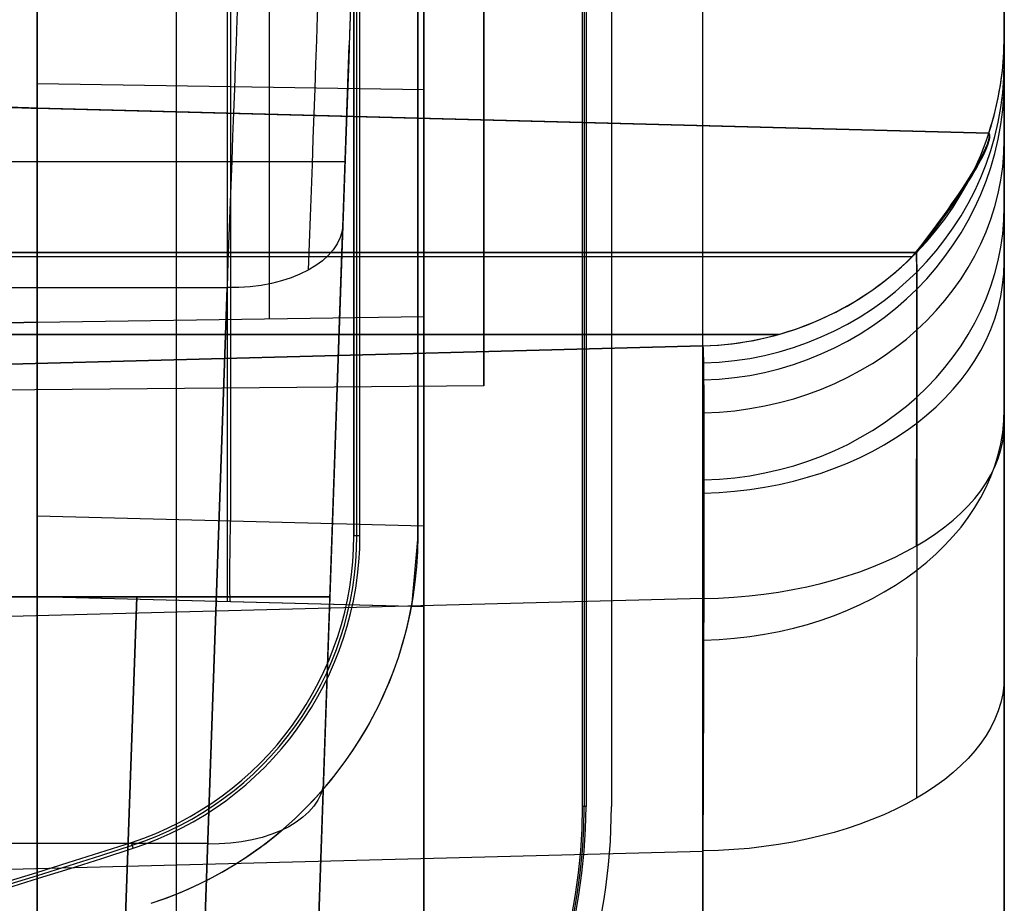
# Model space of a CAD drawing. Extents: x -15 to 7, y 1 to 148.
# Tile 16 of 194: x 4.8 to 7.35, y 10.64 to 12.92. Entities that reach past the tile are written whole.
import ezdxf

# ---------------------------------------------------------------- set-up
doc = ezdxf.new("R2010")
doc.units = 0
doc.layers.add('DEFAULT', color=7, linetype='CONTINUOUS')

msp = doc.modelspace()

# ---------------------------------------------------------------- linework, layer by layer
at = {"layer": 'DEFAULT', "color": 254}
for p, q in [((6.5659, 8.202, -17.9513), (6.5659, 103.3447, -17.9513)), ((7.345, 103.3447, -18.751), (7.345, 8.202, -18.751)), ((6.2552, 10.8888, -19.7), (6.2552, 101.0968, -19.7)), ((6.2596, 10.8888, -19.2), (6.2596, 101.0968, -19.2)), ((6.2639, 101.0968, -18.7), (6.2639, 10.8888, -18.7)), ((6.3296, 101.0968, -18.6), (6.3296, 10.8888, -18.6)), ((6.3296, 101.0968, -19.8), (6.3296, 10.8888, -19.8)), ((6.3296, 101.0968, -19.2), (6.3296, 10.8888, -19.2)), ((5.6639, 100.3968, -18.1), (5.6639, 11.5888, -18.1)), ((5.6718, 11.5888, -18.4), (5.6718, 100.3968, -18.4)), ((5.6796, 11.5888, -18.7), (5.6796, 100.3968, -18.7)), ((5.8296, 100.3968, -17.932), (5.8296, 11.5888, -17.932)), ((5.8296, 11.5888, -18.5956), (5.8296, 100.3968, -18.5956)), ((5.8296, 100.3968, -19.8044), (5.8296, 11.5888, -19.8044)), ((5.8296, 11.5888, -18.2638), (5.8296, 100.3968, -18.2638)), ((4.845, 6.9822, -107.0118), (4.845, 69.6925, -107.0118)), ((5.2055, 8.2058, -107.6218), (5.2055, 69.0632, -107.6218)), ((6.5659, 8.2414, -107.5862), (6.5659, 69.0485, -107.5862)), ((5.6639, 11.5888, -18.1), (5.6639, 35.7648, -18.1)), ((5.6718, 11.5888, -18.4), (5.6718, 35.757, -18.4)), ((5.6796, 11.5888, -18.7), (5.6796, 35.7491, -18.7)), ((6.2596, 10.8888, -19.2), (6.2596, 35.736, -19.2)), ((6.2639, 35.7491, -18.7), (6.2639, 10.8888, -18.7)), ((6.2552, 10.8888, -19.7), (6.2552, 35.7229, -19.7)), ((5.3373, 11.4182, -21.0201), (5.3373, 28.9159, -21.0201)), ((5.8296, 28.9331, -21.033), (5.8296, 11.5888, -21.033)), ((4.845, 28.8987, -21.0072), (4.845, 11.4311, -21.0072)), ((7.345, 8.2414, -106.7865), (7.345, 27.763, -106.7865)), ((7.345, 12.8793, -53.9884), (7.345, 22.394, -53.9884)), ((4.845, 14.5353, -83.503), (4.845, 12.6943, -83.503)), ((4.845, 14.5353, -46.6606), (4.845, 12.6943, -46.6606)), ((4.845, 12.6943, -47.503), (4.845, 14.5353, -47.503)), ((4.845, 14.5353, -50.6606), (4.845, 12.6943, -50.6606)), ((4.845, 12.6943, -51.503), (4.845, 14.5353, -51.503)), ((4.845, 14.5353, -54.6606), (4.845, 12.6943, -54.6606)), ((4.845, 12.6943, -55.503), (4.845, 14.5353, -55.503)), ((4.845, 14.5353, -58.6606), (4.845, 12.6943, -58.6606)), ((4.845, 12.6943, -59.503), (4.845, 14.5353, -59.503)), ((4.845, 14.5353, -62.6606), (4.845, 12.6943, -62.6606)), ((4.845, 12.6943, -63.503), (4.845, 14.5353, -63.503)), ((4.845, 14.5353, -66.6606), (4.845, 12.6943, -66.6606)), ((4.845, 12.6943, -67.503), (4.845, 14.5353, -67.503)), ((4.845, 14.5353, -70.6606), (4.845, 12.6943, -70.6606)), ((4.845, 12.6943, -71.503), (4.845, 14.5353, -71.503)), ((4.845, 14.5353, -74.6606), (4.845, 12.6943, -74.6606)), ((4.845, 12.6943, -75.503), (4.845, 14.5353, -75.503)), ((4.845, 14.5353, -78.6606), (4.845, 12.6943, -78.6606)), ((4.845, 12.6943, -79.503), (4.845, 14.5353, -79.503)), ((4.845, 14.5353, -82.6606), (4.845, 12.6943, -82.6606)), ((4.845, 12.6943, -47.0818), (4.845, 14.5353, -47.0818)), ((4.845, 12.6943, -51.0818), (4.845, 14.5353, -51.0818)), ((4.845, 12.6943, -55.0818), (4.845, 14.5353, -55.0818)), ((4.845, 12.6943, -59.0818), (4.845, 14.5353, -59.0818)), ((4.845, 12.6943, -63.0818), (4.845, 14.5353, -63.0818)), ((4.845, 12.6943, -67.0818), (4.845, 14.5353, -67.0818)), ((4.845, 12.6943, -71.0818), (4.845, 14.5353, -71.0818)), ((4.845, 12.6943, -75.0818), (4.845, 14.5353, -75.0818)), ((4.845, 12.6943, -79.0818), (4.845, 14.5353, -79.0818)), ((4.845, 12.6943, -83.0818), (4.845, 14.5353, -83.0818)), ((6, 11.9764, -99.8645), (6, 14.2455, -99.8645)), ((4.845, 11.6406, -25.0462), (4.845, 13.8826, -26.6458)), ((5.3451, 13.8749, -26.6564), (5.3451, 11.6275, -25.0529)), ((5.845, 11.6144, -25.0597), (5.845, 13.8673, -26.6671)), ((7.345, 12.8793, -38.1316), (7.345, 12.8793, -88.1812)), ((4.845, 12.7579, -25.8434), (5.845, 12.7427, -25.8647)), ((7.3052, 12.6299, -82.1568), (4.6908, 12.6984, -82.1568)), ((7.3052, 12.6299, -78.1568), (4.6908, 12.6984, -78.1568)), ((7.3052, 12.6299, -74.1568), (4.6908, 12.6984, -74.1568)), ((7.3052, 12.6299, -70.1568), (4.6908, 12.6984, -70.1568)), ((7.3052, 12.6299, -66.1568), (4.6908, 12.6984, -66.1568)), ((7.3052, 12.6299, -62.1568), (4.6908, 12.6984, -62.1568)), ((7.3052, 12.6299, -58.1568), (4.6908, 12.6984, -58.1568)), ((7.3052, 12.6299, -54.1568), (4.6908, 12.6984, -54.1568)), ((7.3052, 12.6299, -50.1568), (4.6908, 12.6984, -50.1568)), ((7.3052, 12.6299, -46.1568), (4.6908, 12.6984, -46.1568)), ((4.6908, 12.6984, -48.0068), (7.3052, 12.6299, -48.0068)), ((4.6908, 12.6984, -52.0068), (7.3052, 12.6299, -52.0068)), ((4.6908, 12.6984, -56.0068), (7.3052, 12.6299, -56.0068)), ((4.6908, 12.6984, -60.0068), (7.3052, 12.6299, -60.0068)), ((4.6908, 12.6984, -64.0068), (7.3052, 12.6299, -64.0068)), ((4.6908, 12.6984, -68.0068), (7.3052, 12.6299, -68.0068)), ((4.6908, 12.6984, -72.0068), (7.3052, 12.6299, -72.0068)), ((4.6908, 12.6984, -76.0068), (7.3052, 12.6299, -76.0068)), ((4.6908, 12.6984, -80.0068), (7.3052, 12.6299, -80.0068)), ((4.6908, 12.6984, -84.0068), (7.3052, 12.6299, -84.0068)), ((4.845, 12.6943, -46.6606), (4.845, 12.6943, -47.503)), ((4.845, 12.6943, -50.6606), (4.845, 12.6943, -51.503)), ((4.845, 12.6943, -54.6606), (4.845, 12.6943, -55.503)), ((4.845, 12.6943, -58.6606), (4.845, 12.6943, -59.503)), ((4.845, 12.6943, -62.6606), (4.845, 12.6943, -63.503)), ((4.845, 12.6943, -66.6606), (4.845, 12.6943, -67.503)), ((4.845, 12.6943, -70.6606), (4.845, 12.6943, -71.503)), ((4.845, 12.6943, -74.6606), (4.845, 12.6943, -75.503)), ((4.845, 12.6943, -78.6606), (4.845, 12.6943, -79.503)), ((4.845, 12.6943, -82.6606), (4.845, 12.6943, -83.503)), ((7.3052, 12.6299, -83.0818), (4.845, 12.6943, -83.0818)), ((7.3052, 12.6299, -79.0818), (4.845, 12.6943, -79.0818)), ((7.3052, 12.6299, -75.0818), (4.845, 12.6943, -75.0818)), ((7.3052, 12.6299, -71.0818), (4.845, 12.6943, -71.0818)), ((7.3052, 12.6299, -67.0818), (4.845, 12.6943, -67.0818)), ((7.3052, 12.6299, -63.0818), (4.845, 12.6943, -63.0818)), ((7.3052, 12.6299, -59.0818), (4.845, 12.6943, -59.0818)), ((7.3052, 12.6299, -55.0818), (4.845, 12.6943, -55.0818)), ((7.3052, 12.6299, -51.0818), (4.845, 12.6943, -51.0818)), ((7.3052, 12.6299, -47.0818), (4.845, 12.6943, -47.0818)), ((5.998, 12.6641, -84.0068), (5.998, 12.6641, -82.1568)), ((5.998, 12.6641, -80.0068), (5.998, 12.6641, -78.1568)), ((5.998, 12.6641, -76.0068), (5.998, 12.6641, -74.1568)), ((5.998, 12.6641, -72.0068), (5.998, 12.6641, -70.1568)), ((5.998, 12.6641, -68.0068), (5.998, 12.6641, -66.1568)), ((5.998, 12.6641, -64.0068), (5.998, 12.6641, -62.1568)), ((5.998, 12.6641, -60.0068), (5.998, 12.6641, -58.1568)), ((5.998, 12.6641, -56.0068), (5.998, 12.6641, -54.1568)), ((5.998, 12.6641, -52.0068), (5.998, 12.6641, -50.1568)), ((5.998, 12.6641, -48.0068), (5.998, 12.6641, -46.1568)), ((7.3052, 12.6299, -82.1568), (7.3052, 12.6299, -84.0068)), ((7.3052, 12.6299, -78.1568), (7.3052, 12.6299, -80.0068)), ((7.3052, 12.6299, -74.1568), (7.3052, 12.6299, -76.0068)), ((7.3052, 12.6299, -70.1568), (7.3052, 12.6299, -72.0068)), ((7.3052, 12.6299, -66.1568), (7.3052, 12.6299, -68.0068)), ((7.3052, 12.6299, -62.1568), (7.3052, 12.6299, -64.0068)), ((7.3052, 12.6299, -58.1568), (7.3052, 12.6299, -60.0068)), ((7.3052, 12.6299, -54.1568), (7.3052, 12.6299, -56.0068)), ((7.3052, 12.6299, -50.1568), (7.3052, 12.6299, -52.0068)), ((7.3052, 12.6299, -46.1568), (7.3052, 12.6299, -48.0068)), ((0, 12.3212, -81.6568), (7.1182, 12.3212, -81.8432)), ((0, 12.3212, -77.6568), (7.1182, 12.3212, -77.8432)), ((0, 12.3212, -73.6568), (7.1182, 12.3212, -73.8432)), ((0, 12.3212, -69.6568), (7.1182, 12.3212, -69.8432)), ((0, 12.3212, -65.6568), (7.1182, 12.3212, -65.8432)), ((0, 12.3212, -61.6568), (7.1182, 12.3212, -61.8432)), ((0, 12.3212, -57.6568), (7.1182, 12.3212, -57.8432)), ((0, 12.3212, -53.6568), (7.1182, 12.3212, -53.8432)), ((0, 12.3212, -49.6568), (7.1182, 12.3212, -49.8432)), ((0, 12.3212, -45.6568), (7.1182, 12.3212, -45.8432)), ((7.1182, 12.3212, -48.3204), (0, 12.3212, -48.5068)), ((7.1182, 12.3212, -52.3204), (0, 12.3212, -52.5068)), ((7.1182, 12.3212, -56.3204), (0, 12.3212, -56.5068)), ((7.1182, 12.3212, -60.3204), (0, 12.3212, -60.5068)), ((7.1182, 12.3212, -64.3204), (0, 12.3212, -64.5068)), ((7.1182, 12.3212, -68.3204), (0, 12.3212, -68.5068)), ((7.1182, 12.3212, -72.3204), (0, 12.3212, -72.5068)), ((7.1182, 12.3212, -76.3204), (0, 12.3212, -76.5068)), ((7.1182, 12.3212, -80.3204), (0, 12.3212, -80.5068)), ((7.1182, 12.3212, -84.3204), (0, 12.3212, -84.5068)), ((7.1075, 12.3104, -45.8431), (7.1182, 12.3212, -45.8432)), ((7.1075, 12.3104, -49.8431), (7.1182, 12.3212, -49.8432)), ((7.1075, 12.3104, -53.8431), (7.1182, 12.3212, -53.8432)), ((7.1075, 12.3104, -57.8431), (7.1182, 12.3212, -57.8432)), ((7.1075, 12.3104, -61.8431), (7.1182, 12.3212, -61.8432)), ((7.1075, 12.3104, -65.8431), (7.1182, 12.3212, -65.8432)), ((7.1075, 12.3104, -69.8431), (7.1182, 12.3212, -69.8432)), ((7.1075, 12.3104, -73.8431), (7.1182, 12.3212, -73.8432)), ((7.1075, 12.3104, -77.8431), (7.1182, 12.3212, -77.8432)), ((7.1075, 12.3104, -81.8431), (7.1182, 12.3212, -81.8432)), ((0, 12.3076, -81.6569), (7.1075, 12.3104, -81.8431)), ((7.1075, 12.3104, -84.3205), (0, 12.3076, -84.5066)), ((0, 12.3076, -77.6569), (7.1075, 12.3104, -77.8431)), ((7.1075, 12.3104, -80.3205), (0, 12.3076, -80.5066)), ((0, 12.3076, -73.6569), (7.1075, 12.3104, -73.8431)), ((7.1075, 12.3104, -76.3205), (0, 12.3076, -76.5066)), ((0, 12.3076, -69.6569), (7.1075, 12.3104, -69.8431)), ((7.1075, 12.3104, -72.3205), (0, 12.3076, -72.5066)), ((0, 12.3076, -65.6569), (7.1075, 12.3104, -65.8431)), ((7.1075, 12.3104, -68.3205), (0, 12.3076, -68.5066)), ((0, 12.3076, -61.6569), (7.1075, 12.3104, -61.8431)), ((7.1075, 12.3104, -64.3205), (0, 12.3076, -64.5066)), ((0, 12.3076, -57.6569), (7.1075, 12.3104, -57.8431)), ((7.1075, 12.3104, -60.3205), (0, 12.3076, -60.5066)), ((0, 12.3076, -53.6569), (7.1075, 12.3104, -53.8431)), ((7.1075, 12.3104, -56.3205), (0, 12.3076, -56.5066)), ((0, 12.3076, -49.6569), (7.1075, 12.3104, -49.8431)), ((7.1075, 12.3104, -52.3205), (0, 12.3076, -52.5066)), ((0, 12.3076, -45.6569), (7.1075, 12.3104, -45.8431)), ((7.1075, 12.3104, -48.3205), (0, 12.3076, -48.5066)), ((4.845, 12.141, -91.9055), (-1.5, 11.9749, -91.8178)), ((-1.5, 11.9749, -33.7039), (4.845, 12.141, -33.6163)), ((4.845, 12.141, -33.6163), (5.845, 12.1558, -33.5946)), ((4.845, 12.141, -91.9055), (4.845, 9.1977, -93.9185)), ((5.845, 12.1558, -33.5946), (5.845, 9.1845, -31.5625)), ((0, 12.109, -81.6569), (6.7611, 12.109, -81.834)), ((6.7611, 12.109, -84.3295), (0, 12.109, -84.5066)), ((0, 12.109, -77.6569), (6.7611, 12.109, -77.834)), ((6.7611, 12.109, -80.3295), (0, 12.109, -80.5066)), ((0, 12.109, -73.6569), (6.7611, 12.109, -73.834)), ((6.7611, 12.109, -76.3295), (0, 12.109, -76.5066)), ((0, 12.109, -69.6569), (6.7611, 12.109, -69.834)), ((6.7611, 12.109, -72.3295), (0, 12.109, -72.5066)), ((0, 12.109, -65.6569), (6.7611, 12.109, -65.834)), ((6.7611, 12.109, -68.3295), (0, 12.109, -68.5066)), ((0, 12.109, -61.6569), (6.7611, 12.109, -61.834)), ((6.7611, 12.109, -64.3295), (0, 12.109, -64.5066)), ((0, 12.109, -57.6569), (6.7611, 12.109, -57.834)), ((6.7611, 12.109, -60.3295), (0, 12.109, -60.5066)), ((0, 12.109, -53.6569), (6.7611, 12.109, -53.834)), ((6.7611, 12.109, -56.3295), (0, 12.109, -56.5066)), ((0, 12.109, -49.6569), (6.7611, 12.109, -49.834)), ((6.7611, 12.109, -52.3295), (0, 12.109, -52.5066)), ((0, 12.109, -45.6569), (6.7611, 12.109, -45.834)), ((6.7611, 12.109, -48.3295), (0, 12.109, -48.5066)), ((0, 11.9076, -45.6569), (6.5659, 12.0795, -45.8289)), ((6.5659, 12.0795, -48.3346), (0, 11.9076, -48.5066)), ((0, 11.9076, -49.6569), (6.5659, 12.0795, -49.8289)), ((6.5659, 12.0795, -52.3346), (0, 11.9076, -52.5066)), ((0, 11.9076, -53.6569), (6.5659, 12.0795, -53.8289)), ((6.5659, 12.0795, -56.3346), (0, 11.9076, -56.5066)), ((0, 11.9076, -57.6569), (6.5659, 12.0795, -57.8289)), ((6.5659, 12.0795, -60.3346), (0, 11.9076, -60.5066)), ((0, 11.9076, -61.6569), (6.5659, 12.0795, -61.8289)), ((6.5659, 12.0795, -64.3346), (0, 11.9076, -64.5066)), ((0, 11.9076, -65.6569), (6.5659, 12.0795, -65.8289)), ((6.5659, 12.0795, -68.3346), (0, 11.9076, -68.5066)), ((0, 11.9076, -69.6569), (6.5659, 12.0795, -69.8289)), ((6.5659, 12.0795, -72.3346), (0, 11.9076, -72.5066)), ((0, 11.9076, -73.6569), (6.5659, 12.0795, -73.8289)), ((6.5659, 12.0795, -76.3346), (0, 11.9076, -76.5066)), ((0, 11.9076, -77.6569), (6.5659, 12.0795, -77.8289)), ((6.5659, 12.0795, -80.3346), (0, 11.9076, -80.5066)), ((0, 11.9076, -81.6569), (6.5659, 12.0795, -81.8289)), ((6.5659, 12.0795, -84.3346), (0, 11.9076, -84.5066)), ((6.5659, 12.0795, -38.1316), (0, 11.9076, -38.2223)), ((0, 11.9076, -88.0905), (6.5659, 12.0795, -88.1812)), ((0, 11.9076, -41.9803), (6.5659, 12.0795, -41.9803)), ((0, 11.9076, -49.0818), (6.5659, 12.0795, -49.0818)), ((0, 11.9076, -53.0818), (6.5659, 12.0795, -53.0818)), ((0, 11.9076, -57.0818), (6.5659, 12.0795, -57.0818)), ((0, 11.9076, -61.0818), (6.5659, 12.0795, -61.0818)), ((0, 11.9076, -65.0818), (6.5659, 12.0795, -65.0818)), ((0, 11.9076, -69.0818), (6.5659, 12.0795, -69.0818)), ((0, 11.9076, -73.0818), (6.5659, 12.0795, -73.0818)), ((0, 11.9076, -77.0818), (6.5659, 12.0795, -77.0818)), ((0, 11.9076, -81.0818), (6.5659, 12.0795, -81.0818)), ((0, 11.9076, -86.2579), (6.5659, 12.0795, -86.2579)), ((0, 11.9076, -38.2223), (6.5659, 12.0795, -38.1316)), ((6.5659, 12.0795, -45.8289), (6.5659, 12.0795, -38.1316)), ((6.5659, 12.0795, -49.8289), (6.5659, 12.0795, -48.3346)), ((6.5659, 12.0795, -53.8289), (6.5659, 12.0795, -52.3346)), ((6.5659, 12.0795, -57.8289), (6.5659, 12.0795, -56.3346)), ((6.5659, 12.0795, -61.8289), (6.5659, 12.0795, -60.3346)), ((6.5659, 12.0795, -65.8289), (6.5659, 12.0795, -64.3346)), ((6.5659, 12.0795, -69.8289), (6.5659, 12.0795, -68.3346)), ((6.5659, 12.0795, -73.8289), (6.5659, 12.0795, -72.3346)), ((6.5659, 12.0795, -77.8289), (6.5659, 12.0795, -76.3346)), ((6.5659, 12.0795, -81.8289), (6.5659, 12.0795, -80.3346)), ((6.5659, 12.0795, -88.1812), (6.5659, 12.0795, -84.3346)), ((6, 11.9764, -99.8645), (-1, 11.9153, -99.8645)), ((7.345, 11.878, -90.079), (7.345, 7.8464, -92.8363)), ((4.845, 11.6406, -25.0462), (5.845, 11.6144, -25.0597)), ((5.6796, 11.5888, -18.7), (5.6639, 11.5888, -18.1)), ((5.6796, 11.5888, -18.7), (5.6639, 11.5888, -18.1)), ((5.8296, 11.5888, -21.033), (5.8127, 11.4057, -21.0326)), ((5.8296, 11.5888, -21.033), (5.8296, 11.5888, -19.8044)), ((5.8296, 11.5888, -17.932), (5.8296, 11.5888, -18.5956)), ((4.845, 11.4311, -21.0072), (4.845, 11.4311, -24.6393)), ((5.8127, 11.4057, -21.0326), (4.845, 11.4311, -21.0072)), ((5.845, 11.4049, -24.6528), (4.845, 11.4311, -24.6393)), ((5.845, 11.4049, -22.7927), (4.845, 11.4311, -22.7927)), ((5.845, 11.4049, -24.6528), (4.845, 11.4311, -24.6393)), ((6.5659, 11.4265, -89.4189), (0, 11.2546, -89.3282)), ((5.345, 11.418, -24.6461), (5.345, 11.418, -21.0203)), ((5.845, 11.4049, -20.9334), (5.8127, 11.4057, -20.9326)), ((5.8127, 11.4057, -21.0326), (5.8127, 11.4057, -20.9326)), ((5.845, 9.1845, -20.9334), (5.845, 11.4049, -20.9334)), ((5.845, 11.4049, -20.9334), (5.845, 11.4049, -24.6528)), ((6.5659, 7.3949, -92.1762), (6.5659, 11.4265, -89.4189)), ((7.345, 8.4599, -33.105), (7.345, 11.225, -34.9961)), ((6.2639, 10.8888, -18.7), (6.2552, 10.8888, -19.7)), ((6.2639, 10.8888, -18.7), (6.2552, 10.8888, -19.7)), ((6.3296, 10.8888, -19.8), (6.3296, 10.8888, -18.6)), ((5.0936, 10.7808, -18.7), (5.0887, 10.7958, -18.1)), ((5.0936, 10.7808, -18.7), (5.0887, 10.7958, -18.1)), ((0, 10.6016, -35.7469), (6.5659, 10.7735, -35.6562)), ((6.5659, 10.7735, -35.6562), (6.5659, 8.0085, -33.7651))]:
    msp.add_line(p, q, dxfattribs=at)
at = {"layer": 'DEFAULT', "color": 1}
for p, q in [((5.6807, 13.6826, -31.6458), (5.6021, 11.4311, -30.0394)), ((5.5354, 9.5206, -31.057), (5.6519, 12.8574, -31.057)), ((-3.0436, 12.5568, -30.8426), (5.6414, 12.5568, -30.8426)), ((5.5354, 9.5206, -31.3863), (5.6357, 12.3943, -33.4367)), ((-5.7381, 12.2305, -33.6809), (5.3359, 12.2305, -33.6809)), ((5.3359, 12.2305, -33.6809), (5.2355, 9.3568, -31.6306)), ((5.2355, 9.3568, -31.6306), (5.3359, 12.2305, -33.6809)), ((5.6177, 11.878, -33.0683), (5.6177, 11.878, -30.3582)), ((-6.0043, 11.4311, -28.0223), (5.6021, 11.4311, -28.0223)), ((5.1024, 11.4311, -26.0052), (-5.5046, 11.4311, -26.0052)), ((5.6021, 11.4311, -30.0394), (3.3628, 11.4311, -30.0394)), ((5.0357, 9.5206, -26.0719), (5.1024, 11.4311, -26.0052)), ((5.1024, 11.4311, -26.0052), (5.0357, 9.5206, -26.0719)), ((5.6021, 11.4311, -26.5049), (5.5354, 9.5206, -26.5716)), ((5.6021, 11.4311, -30.0394), (5.6021, 11.4311, -26.5049)), ((-5.6879, 10.7937, -32.6557), (5.2857, 10.7937, -32.6557))]:
    msp.add_line(p, q, dxfattribs=at)
at = {"layer": 'DEFAULT', "color": 254, "extrusion": (1, -1.23064e-15, -6.49262e-16)}
msp.add_arc((9.0374, -38.1544, 5.845), 5.5241, 359.9987, 55.6321, dxfattribs=at)
at = {"layer": 'DEFAULT', "color": 254, "extrusion": (1, 0, 0)}
for centre, radius, start, end in [((9.0374, -38.1544, 5.445), 5.5136, 359.9987, 55.6321), ((9.0326, -38.1599, 4.845), 5.5052, 41.7324, 55.6226), ((13.1109, -99.8645, 4.845), 2.75, 90, 270), ((13.1109, -99.8645, 6), 1.1345, 90, 270), ((11.9309, -24.6393, 4.845), 0.4998, 179.9987, 234.494)]:
    msp.add_arc(centre, radius, start, end, dxfattribs=at)
at = {"layer": 'DEFAULT', "color": 1, "extrusion": (0.999391, -0.034899, -3.67981e-11)}
msp.add_arc((9.217, -38.1584, 5.1997), 5.799, 26.07816, 54.51218, dxfattribs=at)
at = {"layer": 'DEFAULT', "color": 254, "extrusion": (1, 3.83425e-15, -3.31151e-15)}
msp.add_arc((9.0374, -87.3674, 4.845), 5.4979, 304.3681, 339.9775, dxfattribs=at)
at = {"layer": 'DEFAULT', "color": 1, "extrusion": (0.999368, -0.035555, -2.95535e-06)}
msp.add_arc((9.2245, -38.158, 5.1061), 5.5864, 26.4827, 54.5445, dxfattribs=at)
at = {"layer": 'DEFAULT', "color": 1, "extrusion": (0.999323, -0.036801, 6.44571e-07)}
msp.add_arc((9.2274, -38.1577, 4.8822), 5.4978, 26.9795, 54.5171, dxfattribs=at)
at = {"layer": 'DEFAULT', "color": 254}
for centre, radius, start, end in [((6.545, 12.8793, -88.1812), 0.8, 271.5, 0), ((6.545, 12.8793, -38.1316), 0.8, 271.5, 0), ((6.545, 12.8793, -63.1564), 0.8, 341.8404, 0), ((4.8296, 11.5888, -18.1), 0.8343, 288.0932, 360), ((4.8296, 11.5888, -18.1), 0.8343, 288.0932, 360), ((4.8296, 11.5888, -18.4), 0.8421, 288.0932, 0), ((4.8296, 11.5888, -18.4), 0.8421, 288.0932, 0), ((4.8296, 11.5888, -18.7), 0.85, 288.0932, 0), ((4.8296, 11.5888, -18.7), 0.85, 288.0932, 0), ((4.8296, 11.5888, -20.4187), 1, 288.0932, 0), ((4.8296, 11.5888, -18.2548), 1, 288.0932, 0), ((4.8296, 10.8888, -19.7), 1.4256, 288.0932, 360), ((4.8296, 10.8888, -19.7), 1.4256, 288.0932, 360), ((4.8296, 10.8888, -19.2), 1.4299, 288.0932, 0), ((4.8296, 10.8888, -19.2), 1.4299, 288.0932, 0), ((4.8296, 10.8888, -18.7), 1.4343, 288.0932, 360), ((4.8296, 10.8888, -18.7), 1.4343, 288.0932, 360), ((4.8296, 10.8888, -19.2), 1.5, 288.0932, 0), ((-0.2588, 27.1632, -18.1), 17.2188, 251.90683, 288.09317), ((-0.2588, 27.1632, -18.1), 17.2188, 251.90683, 288.09317), ((-0.2588, 27.1632, -18.7), 17.2345, 251.90683, 288.09317), ((-0.2588, 27.1632, -18.7), 17.2345, 251.90683, 288.09317), ((-0.2588, 27.1632, -18.4), 17.2267, 251.90683, 288.09317), ((-0.2588, 27.1632, -18.4), 17.2267, 251.90683, 288.09317)]:
    msp.add_arc(centre, radius, start, end, dxfattribs=at)
at = {"layer": 'DEFAULT', "color": 254, "extrusion": (1, -3.75387e-15, -1.43054e-15)}
msp.add_arc((9.0806, -38.1316, 7.345), 3.7987, 359.9992, 27.8148, dxfattribs=at)
at = {"layer": 'DEFAULT', "color": 254, "extrusion": (1, -1.12443e-14, 9.40694e-15)}
msp.add_arc((10.5801, -88.1813, 7.345), 2.2992, 332.1852, 0.0008, dxfattribs=at)
at = {"layer": 'DEFAULT', "color": 254, "extrusion": (9.5684e-06, 0.240338, 0.970689)}
msp.add_arc((-6.5446, -33.7624, -83.0538), 0.7999, 91.6434, 180.0186, dxfattribs=at)
at = {"layer": 'DEFAULT', "color": 254, "extrusion": (-1.69519e-05, -0.240331, 0.970691)}
msp.add_arc((6.5442, 3.449, -39.1964), 0.7999, 271.6442, 0.0328, dxfattribs=at)
at = {"layer": 'DEFAULT', "color": 254, "extrusion": (0.026177, 0.999657, 6.05103e-15)}
msp.add_arc((-3.6113, -82.6606, 12.8168), 0.8998, 145.9495, 179.9993, dxfattribs=at)
at = {"layer": 'DEFAULT', "color": 254, "extrusion": (0.026177, 0.999657, -2.21512e-14)}
msp.add_arc((-3.6113, -83.503, 12.8168), 0.8998, 180.0007, 214.0505, dxfattribs=at)
at = {"layer": 'DEFAULT', "color": 254, "extrusion": (0.026177, 0.999657, 2.75741e-15)}
msp.add_arc((-3.6113, -78.6606, 12.8168), 0.8998, 145.9495, 179.9993, dxfattribs=at)
at = {"layer": 'DEFAULT', "color": 254, "extrusion": (0.026177, 0.999657, 2.28577e-15)}
msp.add_arc((-3.6113, -79.503, 12.8168), 0.8998, 180.0007, 214.0505, dxfattribs=at)
at = {"layer": 'DEFAULT', "color": 254, "extrusion": (0.026177, 0.999657, -4.44564e-15)}
msp.add_arc((-3.6113, -74.6606, 12.8168), 0.8998, 145.9495, 179.9993, dxfattribs=at)
at = {"layer": 'DEFAULT', "color": 254, "extrusion": (0.026177, 0.999657, 2.02171e-14)}
msp.add_arc((-3.6113, -75.503, 12.8168), 0.8998, 180.0007, 214.0505, dxfattribs=at)
at = {"layer": 'DEFAULT', "color": 254, "extrusion": (0.026177, 0.999657, -4.49e-15)}
msp.add_arc((-3.6113, -70.6606, 12.8168), 0.8998, 145.9495, 179.9993, dxfattribs=at)
at = {"layer": 'DEFAULT', "color": 254, "extrusion": (0.026177, 0.999657, 7.08693e-15)}
msp.add_arc((-3.6113, -71.503, 12.8168), 0.8998, 180.0007, 214.0505, dxfattribs=at)
at = {"layer": 'DEFAULT', "color": 254, "extrusion": (0.026177, 0.999657, -7.88082e-15)}
msp.add_arc((-3.6113, -66.6606, 12.8168), 0.8998, 145.9495, 179.9993, dxfattribs=at)
at = {"layer": 'DEFAULT', "color": 254, "extrusion": (0.026177, 0.999657, -5.84685e-15)}
msp.add_arc((-3.6113, -67.503, 12.8168), 0.8998, 180.0007, 214.0505, dxfattribs=at)
at = {"layer": 'DEFAULT', "color": 254, "extrusion": (0.026177, 0.999657, -1.03408e-14)}
msp.add_arc((-3.6113, -62.6606, 12.8168), 0.8998, 145.9495, 179.9993, dxfattribs=at)
at = {"layer": 'DEFAULT', "color": 254, "extrusion": (0.026177, 0.999657, 3.60635e-14)}
msp.add_arc((-3.6113, -63.503, 12.8168), 0.8998, 180.0007, 214.0505, dxfattribs=at)
at = {"layer": 'DEFAULT', "color": 254, "extrusion": (0.026177, 0.999657, 4.1684e-16)}
msp.add_arc((-3.6113, -58.6606, 12.8168), 0.8998, 145.9495, 179.9993, dxfattribs=at)
at = {"layer": 'DEFAULT', "color": 254, "extrusion": (0.026177, 0.999657, 3.05552e-15)}
msp.add_arc((-3.6113, -59.503, 12.8168), 0.8998, 180.0007, 214.0505, dxfattribs=at)
at = {"layer": 'DEFAULT', "color": 254, "extrusion": (0.026177, 0.999657, -1.73018e-14)}
msp.add_arc((-3.6113, -54.6606, 12.8168), 0.8998, 145.9495, 179.9993, dxfattribs=at)
at = {"layer": 'DEFAULT', "color": 254, "extrusion": (0.026177, 0.999657, 2.99564e-14)}
msp.add_arc((-3.6113, -55.503, 12.8168), 0.8998, 180.0007, 214.0505, dxfattribs=at)
at = {"layer": 'DEFAULT', "color": 254, "extrusion": (0.026177, 0.999657, 2.72088e-15)}
msp.add_arc((-3.6113, -50.6606, 12.8168), 0.8998, 145.9495, 179.9993, dxfattribs=at)
at = {"layer": 'DEFAULT', "color": 254, "extrusion": (0.026177, 0.999657, -9.45424e-15)}
msp.add_arc((-3.6113, -51.503, 12.8168), 0.8998, 180.0007, 214.0505, dxfattribs=at)
at = {"layer": 'DEFAULT', "color": 254, "extrusion": (0.026177, 0.999657, -4.00466e-15)}
msp.add_arc((-3.6113, -46.6606, 12.8168), 0.8998, 145.9495, 179.9993, dxfattribs=at)
at = {"layer": 'DEFAULT', "color": 254, "extrusion": (0.026177, 0.999657, -1.96417e-15)}
msp.add_arc((-3.6113, -47.503, 12.8168), 0.8998, 180.0007, 214.0505, dxfattribs=at)
at = {"layer": 'DEFAULT', "color": 254, "extrusion": (0.783873, -0.608104, 0.125506)}
for centre in [(14.1291, -47.3715, -7.9791), (14.1291, -51.3399, -8.4811), (14.1291, -55.3082, -8.9832), (14.1291, -59.2766, -9.4852), (14.1291, -63.245, -9.9872), (14.1291, -67.2134, -10.4892), (14.1291, -71.1817, -10.9912), (14.1291, -75.1501, -11.4933), (14.1291, -79.1185, -11.9953), (14.1291, -83.0868, -12.4973)]:
    msp.add_arc(centre, 0.3279, 261.9695, 358.5193, dxfattribs=at)
at = {"layer": 'DEFAULT', "color": 254, "extrusion": (0.770273, -0.62059, 0.146791)}
for centre in [(14.0875, -47.1476, -9.258), (14.0875, -51.1043, -9.8451), (14.0875, -55.0609, -10.4323), (14.0875, -59.0176, -11.0195), (14.0875, -62.9743, -11.6066), (14.0875, -66.9309, -12.1938), (14.0875, -70.8876, -12.781), (14.0875, -74.8443, -13.3681), (14.0875, -78.8009, -13.9553), (14.0875, -82.7576, -14.5424)]:
    msp.add_arc(centre, 0.3309, 262.6871, 358.0887, dxfattribs=at)
at = {"layer": 'DEFAULT', "color": 254, "extrusion": (0.79128, -0.599803, -0.118795)}
for centre in [(14.153, -81.7972, 7.9648), (14.153, -77.8255, 7.4896), (14.153, -73.8538, 7.0144), (14.153, -69.8822, 6.5393), (14.153, -65.9105, 6.0641), (14.153, -61.9388, 5.5889), (14.153, -57.9671, 5.1137), (14.153, -53.9955, 4.6385), (14.153, -50.0238, 4.1633), (14.153, -46.0521, 3.6882)]:
    msp.add_arc(centre, 0.3251, 1.3114, 95.9971, dxfattribs=at)
at = {"layer": 'DEFAULT', "color": 254, "extrusion": (0.778602, -0.612062, -0.138419)}
for centre in [(14.1164, -46.0075, 4.3465), (14.1164, -49.969, 4.9002), (14.1164, -53.9305, 5.4538), (14.1164, -57.892, 6.0075), (14.1164, -61.8535, 6.5612), (14.1164, -65.815, 7.1149), (14.1164, -69.7765, 7.6685), (14.1164, -73.738, 8.2222), (14.1164, -77.6995, 8.7759), (14.1164, -81.661, 9.3296)]:
    msp.add_arc(centre, 0.3277, 1.6815, 95.3677, dxfattribs=at)
at = {"layer": 'DEFAULT', "color": 254, "extrusion": (-2.5234e-14, 0.466624, 0.884456)}
msp.add_arc((-6.545, -52.8043, -73.0555), 0.8, 91.6959, 180, dxfattribs=at)
at = {"layer": 'DEFAULT', "color": 254, "extrusion": (1, -2.13878e-15, -2.3995e-15)}
msp.add_arc((10.5801, -88.1812, 7.345), 2.2992, 304.3684, 332.1841, dxfattribs=at)
at = {"layer": 'DEFAULT', "color": 254, "extrusion": (2.92009e-15, -0.466624, 0.884456)}
msp.add_arc((6.545, -5.9631, -37.9629), 0.8, 271.6959, 360, dxfattribs=at)
at = {"layer": 'DEFAULT', "color": 254, "extrusion": (1, -1.25525e-14, -9.88987e-15)}
msp.add_arc((9.0806, -38.1316, 7.345), 3.7987, 27.8159, 55.6316, dxfattribs=at)
at = {"layer": 'DEFAULT', "color": 1, "extrusion": (0.028416, 0.813714, -0.580571)}
for centre in [(-4.8997, -19.9189, 29.6579), (-4.8997, -19.9189, 27.8894)]:
    msp.add_arc(centre, 0.3, 180, 268.8385, dxfattribs=at)
at = {"layer": 'DEFAULT', "color": 254, "extrusion": (0.999989, -0.004176, 0.002201)}
msp.add_arc((10.6105, -88.1989, 6.8725), 1.7402, 332.2399, 0.0776, dxfattribs=at)
at = {"layer": 'DEFAULT', "color": 254, "extrusion": (0.999997, -0.002248, -0.001185)}
msp.add_arc((9.0918, -38.1222, 7.1357), 3.2454, 359.9826, 27.761, dxfattribs=at)
at = {"layer": 'DEFAULT', "color": 254, "extrusion": (0.026177, 3.07358e-13, 0.999657)}
msp.add_arc((12.8797, -8.6848, -81.629), 0.8004, 181.4979, 224.6684, dxfattribs=at)
at = {"layer": 'DEFAULT', "color": 254, "extrusion": (-0.026177, -2.01801e-13, 0.999657)}
msp.add_arc((-12.8797, 4.3351, -84.4776), 0.8004, 1.4979, 44.6684, dxfattribs=at)
at = {"layer": 'DEFAULT', "color": 254, "extrusion": (0.026177, -2.85593e-13, 0.999657)}
msp.add_arc((12.8797, -8.5801, -77.6303), 0.8004, 181.4979, 224.6684, dxfattribs=at)
at = {"layer": 'DEFAULT', "color": 254, "extrusion": (-0.026177, 4.89152e-14, 0.999657)}
msp.add_arc((-12.8797, 4.4399, -80.479), 0.8004, 1.4979, 44.6684, dxfattribs=at)
at = {"layer": 'DEFAULT', "color": 254, "extrusion": (0.026177, 2.8705e-13, 0.999657)}
msp.add_arc((12.8797, -8.4754, -73.6317), 0.8004, 181.4979, 224.6684, dxfattribs=at)
at = {"layer": 'DEFAULT', "color": 254, "extrusion": (-0.026177, 5.19267e-13, 0.999657)}
msp.add_arc((-12.8797, 4.5446, -76.4804), 0.8004, 1.4979, 44.6684, dxfattribs=at)
at = {"layer": 'DEFAULT', "color": 254, "extrusion": (0.026177, 1.8672e-13, 0.999657)}
msp.add_arc((12.8797, -8.3707, -69.6331), 0.8004, 181.4979, 224.6684, dxfattribs=at)
at = {"layer": 'DEFAULT', "color": 254, "extrusion": (-0.026177, 4.31886e-14, 0.999657)}
msp.add_arc((-12.8797, 4.6493, -72.4817), 0.8004, 1.4979, 44.6684, dxfattribs=at)
at = {"layer": 'DEFAULT', "color": 254, "extrusion": (0.026177, 5.87415e-14, 0.999657)}
msp.add_arc((12.8797, -8.266, -65.6344), 0.8004, 181.4979, 224.6684, dxfattribs=at)
at = {"layer": 'DEFAULT', "color": 254, "extrusion": (-0.026177, 6.08669e-13, 0.999657)}
msp.add_arc((-12.8797, 4.754, -68.4831), 0.8004, 1.4979, 44.6684, dxfattribs=at)
at = {"layer": 'DEFAULT', "color": 254, "extrusion": (0.026177, 6.03749e-14, 0.999657)}
msp.add_arc((12.8797, -8.1613, -61.6358), 0.8004, 181.4979, 224.6684, dxfattribs=at)
at = {"layer": 'DEFAULT', "color": 254, "extrusion": (-0.026177, 3.23134e-13, 0.999657)}
msp.add_arc((-12.8797, 4.8587, -64.4845), 0.8004, 1.4979, 44.6684, dxfattribs=at)
at = {"layer": 'DEFAULT', "color": 254, "extrusion": (0.026177, 5.03255e-14, 0.999657)}
msp.add_arc((12.8797, -8.0566, -57.6372), 0.8004, 181.4979, 224.6684, dxfattribs=at)
at = {"layer": 'DEFAULT', "color": 254, "extrusion": (-0.026177, -6.4678e-14, 0.999657)}
msp.add_arc((-12.8797, 4.9634, -60.4858), 0.8004, 1.4979, 44.6684, dxfattribs=at)
at = {"layer": 'DEFAULT', "color": 254, "extrusion": (0.026177, -9.85782e-14, 0.999657)}
msp.add_arc((12.8797, -7.9518, -53.6386), 0.8004, 181.4979, 224.6684, dxfattribs=at)
at = {"layer": 'DEFAULT', "color": 254, "extrusion": (-0.026177, 4.85807e-13, 0.999657)}
msp.add_arc((-12.8797, 5.0681, -56.4872), 0.8004, 1.4979, 44.6684, dxfattribs=at)
at = {"layer": 'DEFAULT', "color": 254, "extrusion": (0.026177, -2.00082e-13, 0.999657)}
msp.add_arc((12.8797, -7.8471, -49.6399), 0.8004, 181.4979, 224.6684, dxfattribs=at)
at = {"layer": 'DEFAULT', "color": 254, "extrusion": (-0.026177, 4.41096e-13, 0.999657)}
msp.add_arc((-12.8797, 5.1728, -52.4886), 0.8004, 1.4979, 44.6684, dxfattribs=at)
at = {"layer": 'DEFAULT', "color": 254, "extrusion": (0.026177, -7.64526e-14, 0.999657)}
msp.add_arc((12.8797, -7.7424, -45.6413), 0.8004, 181.4979, 224.6684, dxfattribs=at)
at = {"layer": 'DEFAULT', "color": 254, "extrusion": (-0.026177, -1.42679e-13, 0.999657)}
msp.add_arc((-12.8797, 5.2775, -48.49), 0.8004, 1.4979, 44.6684, dxfattribs=at)
at = {"layer": 'DEFAULT', "color": 254, "extrusion": (-9.5684e-06, 0.665546, 0.746356)}
msp.add_arc((-6.5452, -68.8841, -58.7731), 0.7999, 91.6406, 180.0158, dxfattribs=at)
at = {"layer": 'DEFAULT', "color": 254, "extrusion": (0.999989, -0.004175, 0.002205)}
msp.add_arc((10.6121, -88.196, 6.8722), 1.7402, 304.2922, 332.1299, dxfattribs=at)
at = {"layer": 'DEFAULT', "color": 254, "extrusion": (0.999969, -0.006975, -0.00368)}
for centre, start, end in [((9.116, -38.1097, 6.6218), 0.0422, 27.7632), ((9.1185, -38.1145, 6.6218), 27.866, 55.587)]:
    msp.add_arc(centre, 3.009, start, end, dxfattribs=at)
at = {"layer": 'DEFAULT', "color": 254, "extrusion": (0.999876, -0.013945, 0.007357)}
for centre, start, end in [((10.6658, -88.2251, 5.7479), 332.2394, 359.9683), ((10.6671, -88.2227, 5.7479), 304.4068, 332.1358)]:
    msp.add_arc(centre, 1.5041, start, end, dxfattribs=at)
at = {"layer": 'DEFAULT', "color": 254, "extrusion": (0.999997, -0.002247, -0.001186)}
msp.add_arc((9.0947, -38.1276, 7.1357), 3.2454, 27.8696, 55.648, dxfattribs=at)
at = {"layer": 'DEFAULT', "color": 254, "extrusion": (1.69519e-05, -0.665552, 0.746352)}
msp.add_arc((6.5454, -14.8031, -34.5032), 0.7999, 271.6392, 0.0278, dxfattribs=at)
at = {"layer": 'DEFAULT', "color": 254, "extrusion": (2.1443e-15, 0.825416, 0.564524)}
msp.add_arc((-6.545, -81.0581, -41.0475), 0.8, 91.5, 180, dxfattribs=at)
at = {"layer": 'DEFAULT', "color": 254, "extrusion": (0.999567, -0.026175, -0.013479)}
msp.add_arc((12.054, -24.5758, 5.376), 0.5, 180, 234.4726, dxfattribs=at)
at = {"layer": 'DEFAULT', "color": 254, "extrusion": (1, -1.42377e-14, -7.33176e-15)}
msp.add_arc((11.9047, -24.6528, 5.845), 0.4998, 179.9987, 234.494, dxfattribs=at)
at = {"layer": 'DEFAULT', "color": 254, "extrusion": (0.026177, 1.38179e-15, 0.999657)}
msp.add_arc((11.5889, -5.297, -17.7732), 1, 198.0803, 269.9942, dxfattribs=at)
at = {"layer": 'DEFAULT', "color": 254, "extrusion": (0.008727, 6.33141e-15, 0.999962)}
msp.add_arc((4.9917, 11.5888, -18.5441), 1, 288.0917, 359.9994, dxfattribs=at)
at = {"layer": 'DEFAULT', "color": 254, "extrusion": (-0.008727, -9.35657e-15, 0.999962)}
msp.add_arc((4.6566, 11.5888, -19.8545), 1, 288.0917, 359.9994, dxfattribs=at)
at = {"layer": 'DEFAULT', "color": 1, "extrusion": (4.59761e-15, 1, -1.31768e-14)}
msp.add_arc((-5.1025, -26.5047, 11.4311), 0.4996, 89.9856, 180.0144, dxfattribs=at)
at = {"layer": 'DEFAULT', "color": 254, "extrusion": (0.026177, 4.64405e-15, 0.999657)}
msp.add_arc((11.589, -5.3755, -20.7732), 1.0001, 198.0821, 259.4435, dxfattribs=at)
at = {"layer": 'DEFAULT', "color": 254, "extrusion": (1.28257e-15, 0.825416, -0.564524)}
msp.add_arc((-6.545, -22.5496, 29.0215), 0.8, 180, 268.5, dxfattribs=at)
at = {"layer": 'DEFAULT', "color": 254, "extrusion": (0.008727, 4.67844e-15, 0.999962)}
msp.add_arc((4.9917, 10.8888, -18.5441), 1.5, 288.0917, 359.9994, dxfattribs=at)
at = {"layer": 'DEFAULT', "color": 254, "extrusion": (-0.008727, 7.90252e-15, 0.999962)}
msp.add_arc((4.6566, 10.8888, -19.8545), 1.5, 288.0917, 359.9994, dxfattribs=at)

doc.saveas('drawing.dxf')
